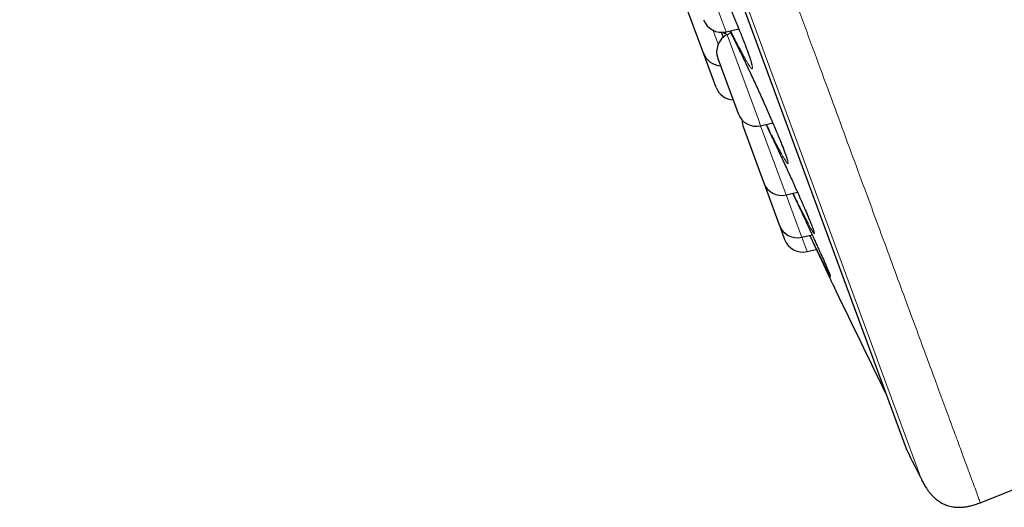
# Model space of a CAD drawing. Header units: millimetres. Extents: x 8 to 949, y 12 to 889.
# Tile 17 of 256: x 119 to 145, y 816 to 829. Entities that reach past the tile are written whole.
import ezdxf

# ---------------------------------------------------------------- set-up
doc = ezdxf.new("R2010")
doc.units = ezdxf.units.MM

msp = doc.modelspace()

# ---------------------------------------------------------------- linework, layer by layer
at = {"color": 252, "linetype": 'Continuous', "lineweight": 0}
for p, q in [((142.815, 816.742), (119.37, 880.298)), ((119.587, 879.419), (142.41, 817.551)), ((136.852, 830.758), (137.622, 828.67)), ((137.622, 828.67), (137.724, 828.394)), ((137.522, 828.074), (137.39, 828.431)), ((137.751, 828.319), (138.565, 826.113)), ((138.565, 826.113), (138.623, 825.955)), ((138.623, 825.955), (139.26, 824.229)), ((139.26, 824.229), (139.286, 824.158)), ((139.286, 824.158), (139.686, 823.076)), ((139.686, 823.076), (139.692, 823.058)), ((139.692, 823.058), (139.829, 822.687))]:
    msp.add_line(p, q, dxfattribs=at)
at = {"color": 7, "linetype": 'Continuous', "lineweight": 30}
for p, q in [((119.593, 879.398), (142.401, 817.571)), ((137.141, 827.838), (136.612, 829.271)), ((137.724, 828.394), (138.054, 828.472)), ((137.844, 828.367), (137.751, 828.319)), ((137.469, 826.949), (137.141, 827.838)), ((137.511, 827.702), (138.004, 826.365)), ((138.004, 826.365), (138.04, 826.269)), ((138.174, 825.905), (138.687, 824.515)), ((138.623, 825.955), (138.938, 826.029)), ((138.687, 824.515), (138.703, 824.472)), ((138.703, 824.472), (139.104, 823.382)), ((139.286, 824.158), (139.58, 824.227)), ((139.104, 823.382), (139.109, 823.371)), ((139.109, 823.371), (139.245, 823.001)), ((139.692, 823.058), (139.961, 823.121)), ((139.829, 822.687), (140.069, 822.744)), ((140.577, 821.67), (140.577, 821.67))]:
    msp.add_line(p, q, dxfattribs=at)
for centre, radius, start, end in [((137.609, 828.881), 0.5, 200.2488, 283.2488), ((137.98, 827.875), 0.5, 117.2488, 200.2488), ((137.61, 828.011), 0.5, 200.2488, 266.6706), ((137.938, 827.122), 0.5, 200.2488, 266.6706), ((138.509, 826.442), 0.5, 200.2488, 283.2488), ((138.643, 826.078), 0.5, 177.4151, 200.2488), ((139.172, 824.645), 0.5, 200.2488, 283.2488), ((139.578, 823.544), 0.5, 200.2488, 283.2488), ((139.714, 823.174), 0.5, 200.2488, 283.2488), ((410.911, 951.744), 300, 205.6951, 206.25538), ((142.589, 817.64), 0.2, 200.2488, 206.5587), ((410.753, 951.685), 300, 206.55872, 206.73152), ((8.001, 1158.463), 368.446, 291.71643, 292.00655)]:
    msp.add_arc(centre, radius, start, end, dxfattribs=at)
at = {"color": 252, "linetype": 'Continuous', "lineweight": 0}
for points, knots in [([(167.049, 826.114), (167.047, 826.119), (167.043, 826.131), (167.008, 826.226), (166.952, 826.376), (166.874, 826.588), (166.775, 826.858), (166.654, 827.185), (166.514, 827.566), (166.353, 828.003), (166.17, 828.498), (165.966, 829.051), (165.74, 829.662), (165.495, 830.328), (165.23, 831.046), (164.948, 831.81), (164.65, 832.619), (164.336, 833.469), (164.006, 834.365), (163.657, 835.309), (163.291, 836.301), (162.908, 837.34), (162.51, 838.418), (162.099, 839.532), (161.678, 840.675), (161.247, 841.843), (160.808, 843.033), (160.359, 844.25), (159.898, 845.5), (159.426, 846.78), (158.943, 848.088), (158.454, 849.414), (157.959, 850.756), (157.462, 852.103), (156.964, 853.453), (156.467, 854.801), (155.967, 856.155), (155.464, 857.52), (154.957, 858.892), (154.449, 860.271), (153.943, 861.644), (153.439, 863.008), (152.942, 864.355), (152.454, 865.68), (151.973, 866.982), (151.499, 868.266), (151.03, 869.538), (150.567, 870.795), (150.11, 872.033), (149.663, 873.244), (149.228, 874.424), (148.807, 875.564), (148.402, 876.664), (148.012, 877.721), (147.636, 878.74), (147.272, 879.726), (146.922, 880.675), (146.586, 881.585), (146.268, 882.449), (145.967, 883.264), (145.686, 884.025), (145.425, 884.732), (145.185, 885.383), (144.964, 885.982), (144.761, 886.531), (144.578, 887.029), (144.414, 887.472), (144.272, 887.858), (144.152, 888.184), (144.054, 888.45), (143.978, 888.656), (143.924, 888.801), (143.891, 888.892), (143.886, 888.904), (143.884, 888.909)], [0, 0, 0, 0, 0.014, 0.028, 0.042, 0.056, 0.07, 0.08375, 0.0975, 0.11125, 0.125, 0.139, 0.153, 0.167, 0.181, 0.195, 0.20875, 0.2225, 0.23625, 0.25, 0.264, 0.278, 0.292, 0.306, 0.32, 0.33375, 0.3475, 0.36125, 0.375, 0.389, 0.403, 0.417, 0.431, 0.445, 0.45875, 0.4725, 0.48625, 0.5, 0.514, 0.528, 0.542, 0.556, 0.57, 0.58375, 0.5975, 0.61125, 0.625, 0.639, 0.653, 0.667, 0.681, 0.695, 0.70875, 0.7225, 0.73625, 0.75, 0.764, 0.778, 0.792, 0.806, 0.82, 0.83375, 0.8475, 0.86125, 0.875, 0.889, 0.903, 0.917, 0.931, 0.945, 0.95875, 0.9725, 0.98625, 1, 1, 1, 1]), ([(120.149, 881.719), (120.151, 881.713), (120.156, 881.701), (120.192, 881.602), (120.25, 881.445), (120.332, 881.224), (120.436, 880.942), (120.562, 880.601), (120.708, 880.203), (120.877, 879.747), (121.067, 879.231), (121.28, 878.653), (121.516, 878.015), (121.772, 877.32), (122.049, 876.571), (122.343, 875.772), (122.654, 874.928), (122.982, 874.041), (123.327, 873.106), (123.69, 872.121), (124.072, 871.085), (124.472, 870.001), (124.887, 868.875), (125.317, 867.711), (125.757, 866.518), (126.206, 865.299), (126.665, 864.057), (127.133, 862.786), (127.615, 861.482), (128.107, 860.146), (128.611, 858.78), (129.122, 857.396), (129.639, 855.995), (130.158, 854.589), (130.677, 853.18), (131.197, 851.772), (131.718, 850.359), (132.243, 848.935), (132.772, 847.502), (133.303, 846.063), (133.831, 844.63), (134.357, 843.205), (134.875, 841.799), (135.386, 840.416), (135.887, 839.057), (136.382, 837.716), (136.872, 836.388), (137.356, 835.076), (137.832, 833.784), (138.299, 832.52), (138.753, 831.288), (139.192, 830.098), (139.616, 828.95), (140.023, 827.847), (140.415, 826.782), (140.795, 825.753), (141.16, 824.762), (141.511, 823.812), (141.843, 822.911), (142.157, 822.06), (142.45, 821.265), (142.722, 820.528), (142.973, 819.848), (143.204, 819.223), (143.416, 818.649), (143.607, 818.13), (143.778, 817.667), (143.926, 817.265), (144.052, 816.924), (144.154, 816.646), (144.233, 816.432), (144.29, 816.278), (144.322, 816.192), (144.335, 816.157), (144.331, 816.167), (144.331, 816.167)], [0, 0, 0, 0, 0.014, 0.028, 0.042, 0.056, 0.07, 0.08375, 0.0975, 0.11125, 0.125, 0.139, 0.153, 0.167, 0.181, 0.195, 0.20875, 0.2225, 0.23625, 0.25, 0.264, 0.278, 0.292, 0.306, 0.32, 0.33375, 0.3475, 0.36125, 0.375, 0.389, 0.403, 0.417, 0.431, 0.445, 0.45875, 0.4725, 0.48625, 0.5, 0.514, 0.528, 0.542, 0.556, 0.57, 0.58375, 0.5975, 0.61125, 0.625, 0.639, 0.653, 0.667, 0.681, 0.695, 0.70875, 0.7225, 0.73625, 0.75, 0.764, 0.778, 0.792, 0.806, 0.82, 0.83375, 0.8475, 0.86125, 0.875, 0.889, 0.903, 0.917, 0.931, 0.945, 0.95875, 0.9725, 0.98625, 1, 1, 1, 1, 1]), ([(136.832, 830.745), (136.823, 830.768), (136.8, 830.829), (136.768, 830.918), (136.735, 831.012), (136.708, 831.094), (136.687, 831.163), (136.672, 831.22), (136.663, 831.264), (136.66, 831.295), (136.664, 831.312), (136.673, 831.315), (136.689, 831.304), (136.711, 831.28), (136.738, 831.243), (136.771, 831.192), (136.81, 831.128), (136.854, 831.052), (136.902, 830.964), (136.956, 830.864), (137.013, 830.753), (137.074, 830.633), (137.139, 830.504), (137.206, 830.367), (137.275, 830.223), (137.347, 830.073), (137.42, 829.918), (137.493, 829.758), (137.567, 829.596), (137.641, 829.433), (137.714, 829.269), (137.786, 829.106), (137.856, 828.944), (137.919, 828.796), (137.977, 828.66), (138.028, 828.536), (138.081, 828.408), (138.133, 828.277), (138.185, 828.146), (138.233, 828.023), (138.275, 827.91), (138.312, 827.809), (138.343, 827.718), (138.369, 827.638), (138.389, 827.571), (138.402, 827.518), (138.41, 827.477), (138.411, 827.449), (138.406, 827.435), (138.395, 827.436), (138.377, 827.45), (138.354, 827.477), (138.325, 827.518), (138.291, 827.572), (138.251, 827.64), (138.206, 827.719), (138.156, 827.81), (138.101, 827.912), (138.043, 828.025), (137.981, 828.147), (137.916, 828.279), (137.871, 828.371), (137.847, 828.421), (137.846, 828.423)], [0, 0, 0, 0, 0.009767, 0.026702, 0.043638, 0.060513, 0.077353, 0.094254, 0.111156, 0.127997, 0.144886, 0.161835, 0.178784, 0.195673, 0.212532, 0.229451, 0.24637, 0.263228, 0.280161, 0.297154, 0.314147, 0.331079, 0.347986, 0.364954, 0.381921, 0.398827, 0.415766, 0.432766, 0.449766, 0.466705, 0.483627, 0.50061, 0.517593, 0.534515, 0.548437, 0.562375, 0.576296, 0.593239, 0.610244, 0.627247, 0.644189, 0.661052, 0.677976, 0.694899, 0.711762, 0.728665, 0.745628, 0.762592, 0.779495, 0.796356, 0.813278, 0.830199, 0.84706, 0.863967, 0.880935, 0.897902, 0.914809, 0.931721, 0.948693, 0.965666, 0.982577, 0.999502, 1, 1, 1, 1]), ([(137.819, 828.416), (137.833, 828.39), (137.864, 828.33), (137.918, 828.224), (137.98, 828.101), (138.046, 827.969), (138.114, 827.829), (138.185, 827.683), (138.257, 827.531), (138.331, 827.375), (138.406, 827.215), (138.481, 827.052), (138.556, 826.889), (138.63, 826.726), (138.703, 826.564), (138.774, 826.405), (138.839, 826.258), (138.897, 826.124), (138.95, 826.003), (139.003, 825.878), (139.056, 825.751), (139.109, 825.624), (139.157, 825.506), (139.2, 825.398), (139.237, 825.301), (139.269, 825.215), (139.295, 825.142), (139.315, 825.081), (139.329, 825.033), (139.336, 824.998), (139.337, 824.977), (139.332, 824.969), (139.32, 824.975), (139.303, 824.995), (139.279, 825.028), (139.25, 825.075), (139.214, 825.135), (139.173, 825.207), (139.127, 825.291), (139.077, 825.387), (139.022, 825.493), (138.962, 825.61), (138.899, 825.736), (138.836, 825.863), (138.794, 825.95), (138.774, 825.991)], [0, 0, 0, 0, 0.018151, 0.041982, 0.065728, 0.089445, 0.113247, 0.137048, 0.160764, 0.184535, 0.20839, 0.232246, 0.256017, 0.279772, 0.303612, 0.327453, 0.351208, 0.370758, 0.390332, 0.409882, 0.433665, 0.457534, 0.4814, 0.50518, 0.52885, 0.552603, 0.576356, 0.600025, 0.623741, 0.647541, 0.671342, 0.695058, 0.718705, 0.742436, 0.766168, 0.789815, 0.813524, 0.837318, 0.861112, 0.884821, 0.90854, 0.932343, 0.956147, 0.979865, 1, 1, 1, 1]), ([(137.687, 828.387), (137.688, 828.38), (137.693, 828.361), (137.695, 828.344), (137.692, 828.335), (137.682, 828.341), (137.668, 828.357), (137.656, 828.377), (137.65, 828.385)], [0, 0, 0, 0, 0.1063417, 0.2983271, 0.489625, 0.6803475, 0.8717484, 1, 1, 1, 1]), ([(137.735, 828.308), (137.725, 828.333), (137.713, 828.362), (137.703, 828.387), (137.702, 828.39)], [0, 0, 0, 0, 0.871575, 1, 1, 1, 1]), ([(138.76, 825.987), (138.767, 825.972), (138.797, 825.91), (138.852, 825.795), (138.926, 825.642), (139, 825.485), (139.076, 825.324), (139.152, 825.162), (139.228, 824.999), (139.303, 824.837), (139.377, 824.676), (139.449, 824.518), (139.514, 824.373), (139.573, 824.242), (139.626, 824.124), (139.68, 824.002), (139.735, 823.878), (139.788, 823.755), (139.837, 823.641), (139.88, 823.538), (139.918, 823.446), (139.95, 823.366), (139.977, 823.298), (139.997, 823.242), (140.011, 823.2), (140.018, 823.171), (140.02, 823.155), (140.015, 823.154), (140.003, 823.166), (139.985, 823.192), (139.961, 823.23), (139.931, 823.282), (139.896, 823.347), (139.855, 823.425), (139.808, 823.514), (139.757, 823.613), (139.701, 823.724), (139.641, 823.844), (139.578, 823.972), (139.534, 824.063), (139.512, 824.108)], [0, 0, 0, 0, 0.0085284, 0.0357614, 0.0628978, 0.0901049, 0.1174094, 0.1447143, 0.171922, 0.1991221, 0.2264199, 0.2537179, 0.2809182, 0.3033122, 0.3257331, 0.3481264, 0.3753627, 0.4026968, 0.4300284, 0.4572612, 0.4843664, 0.5115681, 0.5387688, 0.5658728, 0.593021, 0.6202668, 0.6475127, 0.6746611, 0.7017189, 0.728873, 0.7560271, 0.783085, 0.8102086, 0.8374291, 0.8646497, 0.8917735, 0.918908, 0.9461392, 0.9733703, 1, 1, 1, 1]), ([(140.179, 822.643), (140.186, 822.628), (140.212, 822.572), (140.25, 822.486), (140.295, 822.387), (140.333, 822.3), (140.366, 822.225), (140.393, 822.161), (140.414, 822.111), (140.428, 822.074), (140.436, 822.051), (140.438, 822.041), (140.433, 822.045), (140.422, 822.062), (140.404, 822.093), (140.38, 822.138), (140.351, 822.193), (140.327, 822.24), (140.316, 822.263)], [0, 0, 0, 0, 0.025426, 0.090985, 0.156308, 0.221322, 0.286568, 0.351812, 0.416824, 0.481922, 0.547254, 0.612586, 0.677684, 0.742536, 0.807619, 0.872701, 0.937553, 1, 1, 1, 1])]:
    msp.add_open_spline(points, degree=3, knots=knots, dxfattribs=at)
at = {"color": 7, "linetype": 'Continuous', "lineweight": 30}
for points, knots in [([(136.734, 831.239), (136.734, 831.239), (136.734, 831.239), (136.736, 831.237), (136.74, 831.231), (136.747, 831.222), (136.756, 831.209), (136.768, 831.191), (136.782, 831.169), (136.799, 831.143), (136.817, 831.112), (136.837, 831.077), (136.859, 831.039), (136.883, 830.996), (136.909, 830.949), (136.936, 830.899), (136.965, 830.845), (136.994, 830.788), (137.025, 830.728), (137.057, 830.665), (137.09, 830.6), (137.125, 830.531), (137.16, 830.46), (137.196, 830.387), (137.232, 830.311), (137.27, 830.234), (137.308, 830.154), (137.346, 830.073), (137.385, 829.99), (137.424, 829.906), (137.464, 829.821), (137.503, 829.736), (137.543, 829.649), (137.583, 829.562), (137.622, 829.474), (137.662, 829.386), (137.701, 829.298), (137.74, 829.21), (137.778, 829.122), (137.816, 829.036), (137.853, 828.949), (137.89, 828.864), (137.926, 828.78), (137.961, 828.697), (137.995, 828.615), (138.028, 828.536), (138.059, 828.458), (138.09, 828.383), (138.12, 828.31), (138.148, 828.239), (138.175, 828.169), (138.201, 828.103), (138.226, 828.039), (138.249, 827.978), (138.27, 827.92), (138.29, 827.865), (138.309, 827.814), (138.325, 827.766), (138.34, 827.722), (138.353, 827.682), (138.364, 827.647), (138.373, 827.616), (138.38, 827.59), (138.385, 827.569), (138.389, 827.553), (138.391, 827.543), (138.392, 827.537), (138.392, 827.535), (138.392, 827.535), (138.392, 827.535)], [0, 0, 0, 0, 0.003025, 0.012295, 0.022729, 0.034312, 0.046941, 0.060449, 0.074641, 0.089324, 0.104337, 0.119533, 0.135023, 0.150752, 0.166656, 0.182683, 0.198788, 0.214932, 0.231078, 0.247186, 0.263291, 0.279515, 0.295753, 0.312007, 0.328278, 0.344569, 0.360886, 0.377231, 0.393539, 0.409818, 0.426088, 0.442356, 0.458629, 0.474914, 0.491216, 0.507542, 0.523893, 0.540179, 0.55645, 0.572739, 0.58904, 0.605349, 0.621658, 0.637962, 0.654258, 0.670515, 0.686552, 0.702631, 0.718767, 0.734953, 0.751178, 0.76743, 0.783695, 0.799951, 0.81618, 0.832359, 0.848467, 0.864474, 0.880349, 0.896054, 0.911537, 0.926731, 0.941541, 0.956144, 0.968582, 0.980115, 0.990594, 0.999946, 1, 1, 1, 1]), ([(137.818, 828.416), (137.825, 828.404), (137.841, 828.373), (137.868, 828.322), (137.898, 828.262), (137.93, 828.199), (137.963, 828.134), (137.997, 828.066), (138.032, 827.996), (138.068, 827.923), (138.104, 827.848), (138.142, 827.771), (138.18, 827.692), (138.219, 827.611), (138.258, 827.528), (138.298, 827.445), (138.338, 827.36), (138.378, 827.275), (138.418, 827.188), (138.458, 827.102), (138.499, 827.014), (138.539, 826.926), (138.579, 826.839), (138.619, 826.751), (138.658, 826.664), (138.697, 826.577), (138.736, 826.491), (138.774, 826.405), (138.811, 826.321), (138.847, 826.238), (138.883, 826.157), (138.918, 826.077), (138.951, 825.999), (138.983, 825.923), (139.014, 825.85), (139.044, 825.779), (139.073, 825.709), (139.101, 825.643), (139.127, 825.578), (139.152, 825.517), (139.175, 825.458), (139.197, 825.403), (139.217, 825.351), (139.236, 825.302), (139.253, 825.257), (139.267, 825.216), (139.28, 825.179), (139.292, 825.147), (139.301, 825.119), (139.308, 825.096), (139.313, 825.079), (139.316, 825.066), (139.318, 825.058), (139.318, 825.054), (139.318, 825.055), (139.318, 825.055)], [0, 0, 0, 0, 0.014079, 0.03379, 0.053525, 0.073238, 0.092889, 0.112553, 0.132337, 0.152132, 0.171941, 0.191767, 0.211615, 0.23149, 0.251398, 0.271253, 0.291075, 0.310885, 0.330692, 0.350505, 0.370333, 0.390182, 0.41006, 0.429967, 0.449788, 0.469596, 0.489426, 0.509272, 0.529127, 0.548983, 0.568836, 0.588678, 0.608472, 0.628, 0.647581, 0.667232, 0.686943, 0.706703, 0.726498, 0.746309, 0.766112, 0.785883, 0.805597, 0.825225, 0.844733, 0.864081, 0.883219, 0.902077, 0.920563, 0.938536, 0.954374, 0.969181, 0.982692, 0.994722, 1, 1, 1, 1]), ([(137.595, 828.381), (137.611, 828.344), (137.631, 828.301), (137.65, 828.258), (137.653, 828.251)], [0, 0, 0, 0, 0.83427, 1, 1, 1, 1]), ([(138.76, 825.987), (138.769, 825.967), (138.792, 825.921), (138.827, 825.847), (138.866, 825.766), (138.906, 825.683), (138.946, 825.599), (138.986, 825.515), (139.027, 825.429), (139.067, 825.343), (139.108, 825.256), (139.149, 825.168), (139.19, 825.081), (139.231, 824.993), (139.271, 824.906), (139.311, 824.818), (139.351, 824.732), (139.39, 824.646), (139.429, 824.561), (139.467, 824.478), (139.504, 824.395), (139.541, 824.314), (139.577, 824.234), (139.611, 824.157), (139.645, 824.082), (139.677, 824.009), (139.708, 823.939), (139.738, 823.87), (139.766, 823.804), (139.794, 823.741), (139.82, 823.68), (139.844, 823.622), (139.867, 823.567), (139.889, 823.515), (139.909, 823.467), (139.927, 823.423), (139.943, 823.382), (139.957, 823.346), (139.97, 823.313), (139.98, 823.285), (139.988, 823.262), (139.995, 823.244), (139.999, 823.231), (140.001, 823.223), (140.002, 823.219), (140.002, 823.219), (140.002, 823.219)], [0, 0, 0, 0, 0.018742, 0.042694, 0.066673, 0.090685, 0.114706, 0.138643, 0.162559, 0.186465, 0.210372, 0.234292, 0.258233, 0.282204, 0.306217, 0.330233, 0.354124, 0.378043, 0.401986, 0.425947, 0.449916, 0.473885, 0.497848, 0.52179, 0.545445, 0.569042, 0.59273, 0.616499, 0.640337, 0.66423, 0.68816, 0.712104, 0.736033, 0.759919, 0.783731, 0.807435, 0.830989, 0.854342, 0.877425, 0.900139, 0.922339, 0.943751, 0.962096, 0.978746, 0.993359, 1, 1, 1, 1]), ([(139.457, 824.198), (139.466, 824.18), (139.5, 824.108), (139.559, 823.981), (139.636, 823.819), (139.711, 823.658), (139.786, 823.498), (139.858, 823.342), (139.924, 823.2), (139.984, 823.071), (140.037, 822.954), (140.092, 822.835), (140.14, 822.731), (140.168, 822.667), (140.179, 822.643)], [0, 0, 0, 0, 0.0325494, 0.1286719, 0.2244525, 0.320247, 0.4163855, 0.5125246, 0.6083199, 0.6872102, 0.7661955, 0.8450835, 0.9410428, 1, 1, 1, 1]), ([(139.512, 824.108), (139.511, 824.109), (139.497, 824.139), (139.482, 824.17), (139.467, 824.201)], [0, 0, 0, 0, 0.0289, 1, 1, 1, 1]), ([(139.898, 823.106), (139.904, 823.095), (139.934, 823.03), (139.989, 822.914), (140.051, 822.783), (140.102, 822.674), (140.143, 822.588), (140.183, 822.503), (140.229, 822.406), (140.28, 822.298), (140.335, 822.182), (140.385, 822.076), (140.43, 821.98), (140.469, 821.898), (140.502, 821.827), (140.53, 821.768), (140.552, 821.722), (140.567, 821.69), (140.576, 821.671), (140.577, 821.67), (140.577, 821.669)], [0, 0, 0, 0, 0.014069, 0.079007, 0.144425, 0.183795, 0.223269, 0.26307, 0.302983, 0.366238, 0.42993, 0.49501, 0.56058, 0.623539, 0.686932, 0.751694, 0.81693, 0.879943, 0.943397, 1, 1, 1, 1]), ([(140.316, 822.263), (140.315, 822.264), (140.303, 822.288), (140.273, 822.347), (140.228, 822.439), (140.176, 822.543), (140.12, 822.658), (140.06, 822.781), (139.996, 822.913), (139.944, 823.022), (139.912, 823.089), (139.903, 823.107)], [0, 0, 0, 0, 0.005273, 0.140442, 0.275611, 0.410299, 0.545025, 0.680231, 0.815437, 0.950163, 1, 1, 1, 1]), ([(140.178, 822.646), (140.184, 822.632), (140.2, 822.597), (140.224, 822.544), (140.25, 822.487), (140.274, 822.433), (140.297, 822.382), (140.318, 822.335), (140.337, 822.291), (140.354, 822.25), (140.37, 822.214), (140.384, 822.182), (140.396, 822.154), (140.405, 822.13), (140.413, 822.111), (140.418, 822.097), (140.422, 822.088), (140.423, 822.083), (140.423, 822.083), (140.423, 822.083)], [0, 0, 0, 0, 0.043664, 0.109878, 0.176186, 0.24253, 0.308833, 0.375026, 0.441035, 0.506777, 0.57215, 0.637023, 0.701211, 0.764429, 0.826133, 0.880202, 0.929555, 0.972335, 1, 1, 1, 1]), ([(142.815, 816.742), (142.834, 816.707), (142.869, 816.64), (142.925, 816.549), (142.981, 816.47), (143.034, 816.403), (143.086, 816.346), (143.139, 816.295), (143.19, 816.251), (143.241, 816.213), (143.287, 816.183), (143.328, 816.159), (143.371, 816.137), (143.418, 816.116), (143.475, 816.095), (143.541, 816.075), (143.617, 816.059), (143.699, 816.05), (143.785, 816.047), (143.876, 816.051), (143.976, 816.063), (144.085, 816.086), (144.206, 816.12), (144.288, 816.151), (144.331, 816.167)], [0, 0, 0, 0, 0.065295, 0.123773, 0.176164, 0.223112, 0.265174, 0.302822, 0.34271, 0.37732, 0.407035, 0.432118, 0.456342, 0.484919, 0.517945, 0.555577, 0.598121, 0.646066, 0.690654, 0.740015, 0.794803, 0.855788, 0.923857, 1, 1, 1, 1])]:
    msp.add_open_spline(points, degree=3, knots=knots, dxfattribs=at)

doc.saveas('drawing.dxf')
